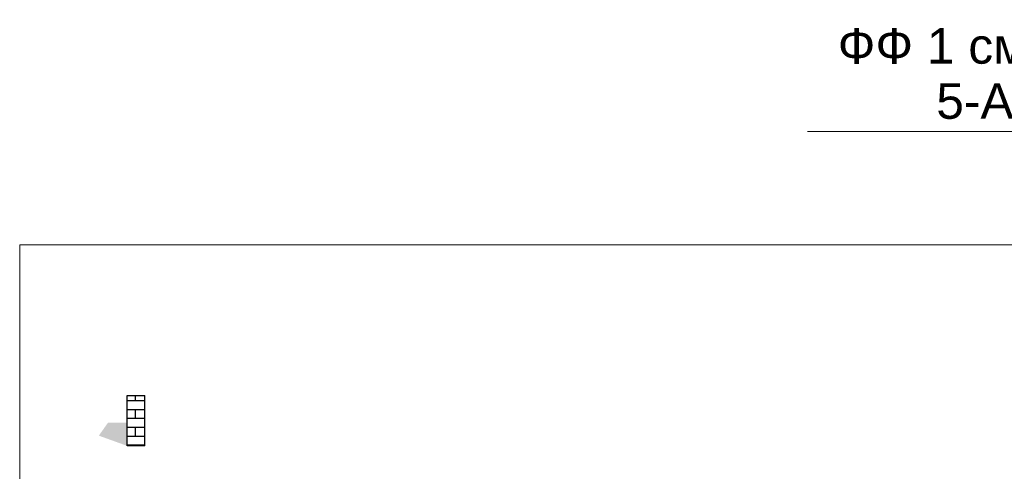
# Model space of a CAD drawing. Header units: millimetres. Extents: x -95523 to 190468, y -7401 to 17692.
# Tile 27 of 139: x -50637 to -42323, y 13881 to 17689. Entities that reach past the tile are written whole.
import ezdxf

# ---------------------------------------------------------------- set-up
doc = ezdxf.new("R2010")
doc.units = ezdxf.units.MM
doc.header["$MEASUREMENT"] = 0
doc.set_wipeout_variables(frame=1)
doc.linetypes.add('Wipeout_Contour', pattern=[1000, 0, -1000])
doc.layers.add('Р_Фасад в осях 1-24_2_0', color=7, linetype='Continuous')
doc.layers.add('Р_Фасад в осях 1-24_2_Новый_Аннотация - Выносная Надпись.Фасад фрагмент', color=7, linetype='Continuous')
for name, color, linetype, lineweight in [('Р_Фасад в осях 1-24_2_1_Кровля (плоская)_Ном._пера__2', 8, 'Continuous', 15), ('Р_Фасад в осях 1-24_2_1_Кровля (плоская)_Ном._пера__7', 7, 'Continuous', 15), ('Р_Фасад в осях 1-24_2_Аннотация - Выносная Надпись.Фасад фрагмент_Ном._пера__1', 7, 'Continuous', 15), ('Р_Фасад в осях 1-24_2_Новый_Аннотация - Выносная Надпись.Фасад фрагмент_Ном._пера__1', 7, 'Continuous', 15), ('Р_Фасад в осях 1-24_2_Новый_Конструктив - Колонны_Ном._пера__21', 7, 'Continuous', 30)]:
    doc.layers.add(name, color=color, linetype=linetype, lineweight=lineweight)
doc.layers.add('Р_Фасад в осях 1-24_2_Новый_Конструктив - Колонны_Ном._пера__62', color=7, linetype='Continuous', lineweight=25, true_color=0xaaaaaa)
doc.styles.add('СГЕНЕРИР_СТИЛЬ_1', font='arial.ttf')

# ---------------------------------------------------------------- blocks, each defined once
blk = doc.blocks.new('*X2', base_point=(-99627.6, -39192.2))
at = {"layer": 'Р_Фасад в осях 1-24_2_Новый_Конструктив - Колонны_Ном._пера__62', "color": 253, "linetype": 'Continuous', "lineweight": 25, "true_color": 0xaaaaaa}
for p, q in [((-49579.2, 14475), (-49729.2, 14475)), ((-49579.2, 14475), (-49729.2, 14475)), ((-49579.2, 14475), (-49710, 14475)), ((-49660, 14475), (-49660, 14520)), ((-49579.2, 14400), (-49729.2, 14400)), ((-49579.2, 14400), (-49710, 14400)), ((-49660, 14325), (-49660, 14400)), ((-49579.2, 14325), (-49729.2, 14325)), ((-49579.2, 14325), (-49729.2, 14325)), ((-49579.2, 14325), (-49710, 14325)), ((-49579.2, 14250), (-49729.2, 14250)), ((-49579.2, 14250), (-49710, 14250)), ((-49660, 14175), (-49660, 14250)), ((-49579.2, 14175), (-49729.2, 14175)), ((-49579.2, 14175), (-49729.2, 14175)), ((-49579.2, 14175), (-49710, 14175)), ((-49579.2, 14100), (-49729.2, 14100)), ((-49579.2, 14100), (-49710, 14100)), ((-49660, 14094.9), (-49660, 14100))]:
    blk.add_line(p, q, dxfattribs=at)

msp = doc.modelspace()

# ---------------------------------------------------------------- hatches: boundary and pattern name
at = {"layer": 'Р_Фасад в осях 1-24_2_1_Кровля (плоская)_Ном._пера__2', "linetype": 'Continuous', "lineweight": 0, "true_color": 0x3f3f3f}
msp.add_hatch(color=250, dxfattribs=at).paths.add_polyline_path([(-49729.2, 14094.9), (-49729.2, 14285.2), (-49742, 14289.8), (-49892, 14289.8), (-49968.9, 14181)])

# ---------------------------------------------------------------- linework, layer by layer
at = {"layer": 'Р_Фасад в осях 1-24_2_1_Кровля (плоская)_Ном._пера__7', "color": 7, "linetype": 'Continuous', "lineweight": 15}
for p, q in [((-35432.4, 15791.8), (-50637.2, 15791.8)), ((-50637.2, 15791.8), (-50637.2, 12501.2)), ((-50637.2, 15791.8), (-35432.4, 15791.8))]:
    msp.add_line(p, q, dxfattribs=at)
at = {"layer": 'Р_Фасад в осях 1-24_2_Новый_Конструктив - Колонны_Ном._пера__21', "color": 7, "linetype": 'Continuous', "lineweight": 30}
for p, q in [((-49729.2, 14520), (-49579.2, 14520)), ((-49729.2, 14094.9), (-49729.2, 14520)), ((-49579.2, 14094.9), (-49579.2, 14520)), ((-49579.2, 14094.9), (-49729.2, 14094.9))]:
    msp.add_line(p, q, dxfattribs=at)

# ---------------------------------------------------------------- block references
at = {"layer": 'Р_Фасад в осях 1-24_2_0', "color": 161, "linetype": 'Continuous', "lineweight": 40, "true_color": 0x83aefe}
msp.add_blockref('*X2', (-99627.6, -39192.2), dxfattribs=at)

# ---------------------------------------------------------------- wipeouts: each hides what was drawn before it
at = {"color": 254, "linetype": 'Wipeout_Contour', "lineweight": 0, "ltscale": 183188.026211}
msp.add_wipeout([(-43984.4, 16746.2), (-40877.5, 16746.2), (-40877.5, 17689.1), (-43984.4, 17689.1)], dxfattribs=at).dxf.layer = 'Р_Фасад в осях 1-24_2_Новый_Аннотация - Выносная Надпись.Фасад фрагмент'

# ---------------------------------------------------------------- next in the draw order: linework, layer by layer
at = {"layer": 'Р_Фасад в осях 1-24_2_Новый_Аннотация - Выносная Надпись.Фасад фрагмент_Ном._пера__1', "color": 7, "linetype": 'Continuous', "lineweight": 15}
msp.add_line((-40877.5, 16746.2), (-43984.4, 16746.2), dxfattribs=at)

# ---------------------------------------------------------------- next in the draw order: texts
at = {"layer": 'Р_Фасад в осях 1-24_2_Аннотация - Выносная Надпись.Фасад фрагмент_Ном._пера__1', "color": 7, "linetype": 'Continuous', "lineweight": 15, "insert": (-42431, 16849.1), "char_height": 300, "width": 3106.869, "attachment_point": 8, "line_spacing_factor": 0.929473, "style": 'СГЕНЕРИР_СТИЛЬ_1'}
msp.add_mtext('\\A1;ФФ 1 см.лист 5-АР', dxfattribs=at)

doc.saveas('drawing.dxf')
